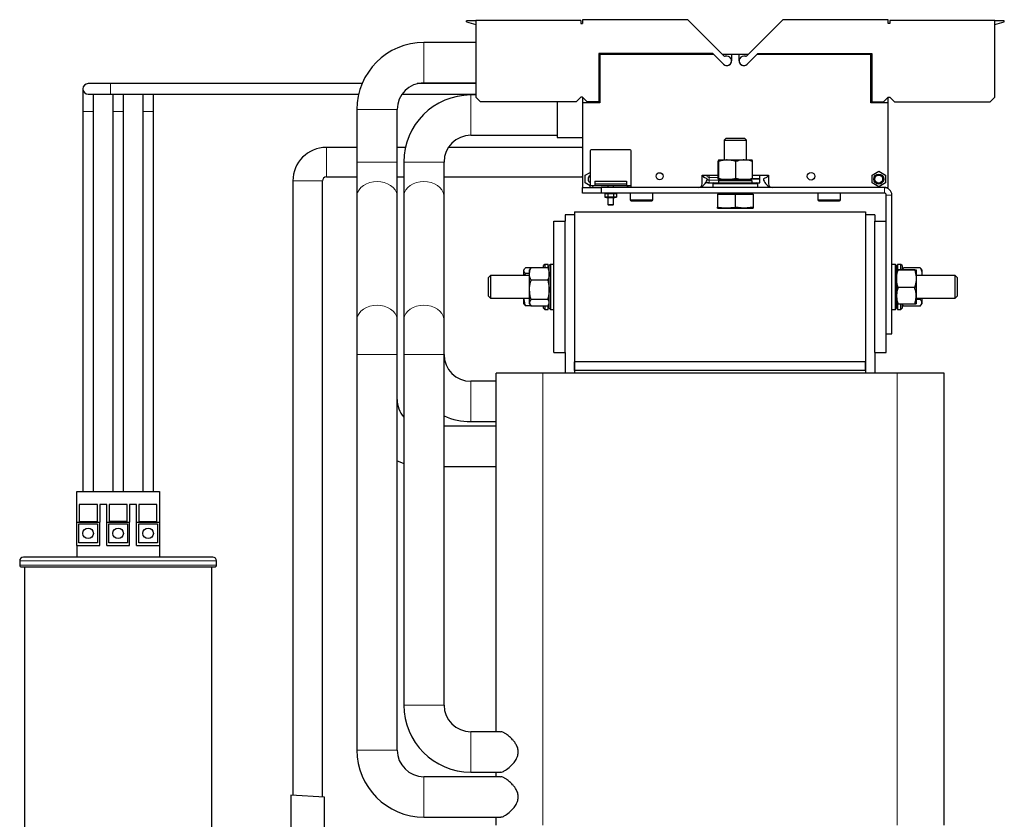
# Model space of a CAD drawing. Header units: millimetres. Extents: x 5 to 418, y 2 to 292.
# Tile 37 of 39: x 189 to 254, y 196 to 250. Entities that reach past the tile are written whole.
import ezdxf

# ---------------------------------------------------------------- set-up
doc = ezdxf.new("R2010")
doc.units = ezdxf.units.MM

msp = doc.modelspace()

# ---------------------------------------------------------------- linework, layer by layer
at = {"color": 7, "linetype": 'Continuous', "lineweight": 25}
for p, q in [((218.3061, 249.4604), (218.3061, 249.5429)), ((218.9311, 249.5429), (218.3061, 249.5429)), ((225.9311, 249.5492), (218.9311, 249.5492)), ((218.9311, 249.5492), (218.9311, 244.4367)), ((225.9311, 249.5492), (225.9311, 249.3617)), ((226.0561, 249.6117), (226.0561, 249.3617)), ((233.0814, 249.6117), (226.0561, 249.6117)), ((235.4854, 247.2076), (233.0814, 249.6117)), ((239.4059, 249.6117), (237.0019, 247.2076)), ((246.4311, 249.6117), (239.4059, 249.6117)), ((246.4311, 249.3617), (246.4311, 249.6117)), ((246.5561, 249.5492), (246.5561, 249.3617)), ((253.5562, 249.5492), (246.5561, 249.5492)), ((253.5562, 244.4367), (253.5562, 249.5492)), ((254.1811, 249.5429), (253.5562, 249.5429)), ((254.1811, 249.4604), (254.1811, 249.5429)), ((218.3061, 249.4604), (218.9311, 249.2929)), ((225.9311, 249.3617), (226.0561, 249.3617)), ((246.5561, 249.3617), (246.4311, 249.3617)), ((253.5562, 249.2929), (254.1811, 249.4604)), ((218.9311, 248.0898), (215.4749, 248.0898)), ((234.7436, 247.3617), (227.1311, 247.3617)), ((227.1311, 247.3617), (227.1311, 244.1242)), ((227.1936, 247.296), (227.1311, 247.2335)), ((227.1999, 247.296), (227.1936, 247.296)), ((227.1999, 247.296), (227.1999, 244.0585)), ((234.8048, 247.296), (227.1999, 247.296)), ((229.0863, 247.296), (229.0435, 247.3617)), ((231.2436, 247.3617), (231.2436, 247.296)), ((233.2436, 247.296), (233.2436, 247.3617)), ((235.4624, 246.6429), (234.7436, 247.3617)), ((235.4602, 246.6407), (234.8048, 247.296)), ((235.1186, 246.9822), (235.1186, 246.9866)), ((235.9936, 247.296), (235.397, 247.296)), ((235.6811, 247.171), (235.5738, 247.171)), ((235.9936, 247.296), (235.9936, 246.8617)), ((236.4936, 247.296), (235.9936, 247.296)), ((236.4936, 246.8617), (236.4936, 247.296)), ((237.0903, 247.296), (236.4936, 247.296)), ((236.9135, 247.171), (236.8061, 247.171)), ((237.0249, 246.6429), (237.7437, 247.3617)), ((237.6825, 247.296), (237.0271, 246.6407)), ((237.3686, 246.9822), (237.3686, 246.9866)), ((245.2874, 247.296), (237.6825, 247.296)), ((237.7437, 247.3617), (245.3562, 247.3617)), ((239.2436, 247.3617), (239.2436, 247.296)), ((241.2436, 247.296), (241.2436, 247.3617)), ((245.2874, 244.0585), (245.2874, 247.296)), ((245.2936, 247.296), (245.2874, 247.296)), ((245.3562, 247.2335), (245.2936, 247.296)), ((245.3562, 247.3617), (245.3562, 244.1242)), ((192.7311, 244.996), (192.7311, 243.496)), ((194.5811, 245.346), (193.0811, 245.346)), ((211.3525, 245.346), (194.5811, 245.346)), ((218.9311, 245.346), (215.0308, 245.346)), ((215.4749, 245.4023), (218.9311, 245.4023)), ((193.0811, 244.646), (194.5811, 244.646)), ((193.4311, 243.496), (193.4311, 244.646)), ((194.5811, 244.646), (211.1253, 244.646)), ((194.7311, 244.646), (194.7311, 243.496)), ((195.4311, 243.496), (195.4311, 244.646)), ((196.7311, 244.646), (196.7311, 243.496)), ((197.4311, 243.496), (197.4311, 244.646)), ((214.0181, 244.646), (218.9311, 244.646)), ((218.9311, 244.5898), (218.5999, 244.5898)), ((219.2436, 244.1242), (218.9311, 244.4367)), ((225.9311, 244.4367), (225.6186, 244.1242)), ((226.0561, 244.4367), (225.9311, 244.4367)), ((226.3686, 244.1242), (226.0561, 244.4367)), ((226.0561, 244.4367), (226.0561, 244.0585)), ((246.1187, 244.1242), (246.4311, 244.4367)), ((246.4311, 244.0585), (246.4311, 244.4367)), ((246.4311, 244.4367), (246.5561, 244.4367)), ((246.5561, 244.4367), (246.8687, 244.1242)), ((253.2437, 244.1242), (253.5562, 244.4367)), ((211.0061, 243.621), (211.0061, 240.121)), ((213.6936, 240.121), (213.6936, 243.621)), ((225.6186, 244.1242), (219.2436, 244.1242)), ((224.3686, 244.1242), (224.3686, 243.246)), ((226.0561, 244.0585), (226.0561, 238.421)), ((227.1999, 244.0585), (226.0561, 244.0585)), ((227.1311, 244.1242), (226.3686, 244.1242)), ((246.4311, 244.0585), (245.2874, 244.0585)), ((245.3562, 244.1242), (246.1187, 244.1242)), ((246.4311, 238.421), (246.4311, 244.0585)), ((246.8687, 244.1242), (253.2437, 244.1242)), ((192.7311, 243.496), (192.7311, 218.146)), ((193.4311, 218.146), (193.4311, 243.496)), ((194.7311, 243.496), (194.7311, 218.146)), ((195.4311, 218.146), (195.4311, 243.496)), ((196.7311, 243.496), (196.7311, 218.146)), ((197.4311, 218.146), (197.4311, 243.496)), ((224.3686, 243.246), (224.3686, 241.746)), ((218.5999, 241.9023), (224.3686, 241.9023)), ((224.3686, 241.746), (226.0561, 241.746)), ((235.6278, 241.721), (235.4936, 241.5868)), ((235.6278, 241.721), (236.8595, 241.721)), ((236.9936, 241.5868), (236.8595, 241.721)), ((211.0061, 241.0929), (208.9686, 241.0929)), ((214.2381, 241.0929), (213.6936, 241.0929)), ((225.9846, 241.0929), (217.1071, 241.0929)), ((226.0561, 241.0929), (225.9846, 241.0929)), ((235.4936, 241.5868), (235.4936, 240.2585)), ((235.4936, 241.5868), (236.9936, 241.5868)), ((236.9936, 240.2585), (236.9936, 241.5868)), ((226.5561, 240.8148), (226.5561, 238.5429)), ((229.1811, 240.9398), (226.6811, 240.9398)), ((229.3061, 238.5429), (229.3061, 240.8148)), ((211.0061, 240.121), (211.0061, 237.8239)), ((213.6936, 237.8239), (213.6936, 240.121)), ((214.1311, 240.121), (214.1311, 237.8239)), ((216.8186, 237.8239), (216.8186, 240.121)), ((235.1034, 240.158), (235.111, 240.231)), ((235.1034, 239.0465), (235.1034, 240.158)), ((235.1183, 240.2563), (235.119, 240.2585)), ((235.119, 240.2585), (235.7047, 240.2585)), ((235.1346, 239.0465), (235.1346, 240.158)), ((235.7047, 240.2585), (236.8294, 240.2585)), ((236.2749, 239.0465), (236.2749, 240.158)), ((236.8294, 240.2585), (237.3683, 240.2585)), ((237.3839, 239.0465), (237.3839, 240.158)), ((208.9686, 239.1242), (211.0061, 239.1242)), ((213.6936, 239.1242), (214.1311, 239.1242)), ((216.8186, 239.1242), (225.9846, 239.1242)), ((225.9846, 239.1242), (226.0561, 239.1242)), ((226.2343, 239.2415), (226.5561, 239.4274)), ((226.2343, 238.7255), (226.2343, 239.2415)), ((226.4595, 239.1242), (226.5561, 239.1242)), ((234.0343, 239.2335), (235.1034, 239.2335)), ((234.0343, 238.671), (234.0343, 239.2335)), ((234.1061, 239.1511), (234.1061, 239.2335)), ((234.3686, 239.0048), (234.1278, 239.1171)), ((237.3839, 239.2335), (238.453, 239.2335)), ((237.8686, 239.0029), (237.8686, 239.2335)), ((238.3595, 239.1171), (238.1186, 239.0048)), ((238.3811, 239.2335), (238.3811, 239.1511)), ((238.453, 239.2335), (238.453, 238.671)), ((245.3593, 239.2415), (245.8061, 239.4995)), ((245.3593, 238.7255), (245.3593, 239.2415)), ((245.8061, 239.4995), (246.253, 239.2415)), ((246.253, 239.2415), (246.253, 238.7255)), ((206.7343, 238.8585), (206.7343, 197.8882)), ((208.703, 197.7788), (208.703, 238.8585)), ((226.0561, 238.046), (226.0561, 238.421)), ((226.0561, 238.421), (227.3061, 238.421)), ((226.5561, 238.5397), (226.2343, 238.7255)), ((226.8487, 238.5429), (226.5561, 238.5429)), ((226.5561, 238.421), (226.5561, 238.5429)), ((226.878, 238.846), (228.9843, 238.846)), ((226.878, 238.846), (226.878, 238.6756)), ((226.878, 238.6756), (226.878, 238.546)), ((226.878, 238.6756), (228.9843, 238.6756)), ((226.878, 238.546), (228.9843, 238.546)), ((227.3061, 238.421), (227.3061, 238.046)), ((246.1811, 238.421), (227.3061, 238.421)), ((227.7436, 238.546), (227.7436, 238.421)), ((228.1186, 238.421), (228.1186, 238.546)), ((228.9843, 238.846), (228.9843, 238.6756)), ((228.9843, 238.6756), (228.9843, 238.546)), ((229.3061, 238.5429), (229.0136, 238.5429)), ((229.3061, 238.421), (229.3061, 238.5429)), ((233.9918, 238.421), (234.1685, 238.6172)), ((234.3686, 238.9173), (234.3686, 239.0048)), ((234.4936, 238.7335), (234.8218, 238.7335)), ((234.8218, 238.7335), (234.7436, 238.6554)), ((234.7436, 238.6554), (234.7436, 238.421)), ((237.7436, 238.6554), (234.7436, 238.6554)), ((234.8218, 238.7335), (237.6655, 238.7335)), ((235.4311, 238.946), (235.1186, 238.871)), ((235.119, 238.946), (235.1186, 238.946)), ((235.1186, 238.871), (235.1186, 238.7335)), ((237.3686, 238.871), (235.1186, 238.871)), ((235.7047, 238.946), (235.119, 238.946)), ((236.8294, 238.946), (235.7047, 238.946)), ((237.3683, 238.946), (236.8294, 238.946)), ((237.3686, 238.871), (237.0561, 238.946)), ((237.2015, 238.946), (237.2015, 238.9127)), ((237.3686, 238.7335), (237.3686, 238.871)), ((237.4292, 239.0017), (237.4292, 239.0029)), ((237.4292, 239.0029), (237.8686, 239.0029)), ((237.8686, 239.0017), (237.4292, 239.0017)), ((237.7436, 238.6554), (237.6655, 238.7335)), ((237.6655, 238.7335), (237.8686, 238.7335)), ((237.7436, 238.421), (237.7436, 238.6554)), ((237.8686, 238.7335), (237.8686, 239.0017)), ((238.1186, 239.0048), (238.1186, 238.9173)), ((238.3189, 238.6172), (238.4955, 238.421)), ((245.8061, 238.4675), (245.3593, 238.7255)), ((246.253, 238.7255), (245.8061, 238.4675)), ((246.1811, 238.421), (246.4311, 238.421)), ((211.0061, 237.8239), (211.0061, 229.5806)), ((213.6936, 229.5806), (213.6936, 237.8239)), ((214.1311, 237.8239), (214.1311, 229.5806)), ((216.8186, 229.5806), (216.8186, 237.8239)), ((227.3061, 238.046), (226.0561, 238.046)), ((246.1811, 238.046), (227.3061, 238.046)), ((227.6436, 238.046), (227.5342, 238.0167)), ((227.5342, 238.0167), (227.7345, 238.0167)), ((227.5342, 238.0167), (227.5342, 237.7754)), ((227.5342, 237.7754), (227.6436, 237.746)), ((227.7345, 237.7754), (227.5342, 237.7754)), ((227.6436, 237.746), (227.9327, 237.746)), ((227.7345, 238.0167), (228.1315, 238.0167)), ((227.7345, 238.0167), (227.7345, 237.7754)), ((228.1315, 237.7754), (227.7345, 237.7754)), ((227.7436, 237.746), (227.7436, 237.2843)), ((227.9327, 237.746), (228.2186, 237.746)), ((228.1186, 237.2843), (228.1186, 237.746)), ((228.1315, 238.0167), (228.3281, 238.0167)), ((228.1315, 237.7754), (228.1315, 238.0167)), ((228.3281, 237.7754), (228.1315, 237.7754)), ((228.3281, 238.0167), (228.2186, 238.046)), ((228.2186, 237.746), (228.3281, 237.7754)), ((228.3281, 238.0167), (228.3281, 237.7754)), ((229.2405, 238.046), (229.2405, 237.5985)), ((230.7468, 237.5985), (230.7468, 238.046)), ((235.0561, 237.971), (235.0561, 237.1004)), ((235.0561, 237.971), (236.2436, 237.971)), ((235.2043, 238.046), (235.161, 237.971)), ((236.2436, 237.971), (236.2436, 237.1004)), ((236.2436, 237.971), (237.4311, 237.971)), ((237.3263, 237.971), (237.283, 238.046)), ((237.4311, 237.971), (237.4311, 237.1004)), ((241.7405, 238.046), (241.7405, 237.5985)), ((243.2468, 237.5985), (243.2468, 238.046)), ((246.3061, 236.171), (246.3061, 237.921)), ((246.6811, 228.671), (246.6811, 237.921)), ((227.7436, 237.2843), (227.782, 237.246)), ((227.7436, 237.2843), (228.1186, 237.2843)), ((228.0803, 237.246), (227.782, 237.246)), ((228.0803, 237.246), (228.1186, 237.2843)), ((229.303, 237.536), (230.6843, 237.536)), ((235.0561, 237.0335), (235.0561, 237.1004)), ((236.8374, 237.0335), (236.2436, 237.1004)), ((237.4311, 237.1004), (236.8374, 237.0335)), ((237.4311, 237.1004), (237.4311, 237.0335)), ((241.803, 237.536), (243.1804, 237.536)), ((243.1804, 237.536), (243.1843, 237.536)), ((225.5186, 236.596), (224.8936, 236.596)), ((224.8936, 236.596), (224.8936, 236.171)), ((225.5186, 236.796), (244.9311, 236.796)), ((225.5186, 236.796), (225.5186, 226.796)), ((225.5186, 236.596), (225.5186, 226.0335)), ((235.0561, 237.0335), (235.6499, 237.0335)), ((235.6499, 237.0335), (236.8374, 237.0335)), ((236.8374, 237.0335), (237.4311, 237.0335)), ((244.9311, 236.796), (244.9311, 226.796)), ((244.9311, 236.596), (244.9311, 226.0335)), ((245.5561, 236.596), (244.9311, 236.596)), ((245.5561, 236.596), (245.5561, 236.171)), ((224.1436, 236.171), (224.8936, 236.171)), ((224.1436, 227.421), (224.1436, 236.171)), ((224.8936, 227.421), (224.8936, 236.171)), ((245.5561, 227.421), (245.5561, 236.171)), ((245.5561, 236.171), (246.3061, 236.171)), ((246.3061, 227.421), (246.3061, 236.171)), ((223.5343, 233.296), (223.4561, 233.2179)), ((223.4561, 233.0742), (223.4561, 233.2179)), ((223.7686, 233.296), (223.5343, 233.296)), ((223.5343, 233.296), (223.5343, 233.0742)), ((223.7686, 233.0362), (223.7686, 233.296)), ((223.8311, 233.1085), (223.7686, 233.1085)), ((223.9093, 233.296), (223.8311, 233.2179)), ((223.8311, 230.3742), (223.8311, 233.2179)), ((224.1436, 233.296), (223.9093, 233.296)), ((223.9093, 233.296), (223.9093, 230.296)), ((246.9155, 233.296), (246.6811, 233.296)), ((246.9936, 233.2179), (246.9155, 233.296)), ((246.9155, 230.296), (246.9155, 233.296)), ((246.9936, 233.2179), (246.9936, 230.3742)), ((247.0561, 233.1085), (246.9936, 233.1085)), ((247.2905, 233.296), (247.0561, 233.296)), ((247.0561, 233.296), (247.0561, 232.9397)), ((247.3686, 233.2179), (247.2905, 233.296)), ((247.2905, 232.9417), (247.2905, 233.296)), ((247.3686, 233.2179), (247.3686, 232.9417)), ((219.9124, 232.546), (219.7874, 232.421)), ((222.5186, 232.546), (219.9124, 232.546)), ((219.9124, 232.546), (219.9124, 231.796)), ((222.1719, 232.9699), (222.1436, 232.921)), ((222.1436, 232.8746), (222.1436, 232.921)), ((222.1436, 232.546), (222.1436, 232.8746)), ((222.2158, 232.546), (222.2441, 232.6899)), ((222.6089, 233.0593), (222.2441, 233.0593)), ((222.5186, 232.6899), (222.2441, 232.6899)), ((222.5597, 232.9922), (222.5186, 232.921)), ((222.5186, 232.6541), (222.5186, 232.921)), ((222.5186, 231.595), (222.5186, 232.6541)), ((222.5618, 232.991), (222.6191, 233.0742)), ((223.7307, 233.0742), (222.6191, 233.0742)), ((223.7307, 233.0742), (223.7872, 232.991)), ((223.8311, 232.921), (223.7899, 232.9926)), ((248.2057, 232.9417), (247.0941, 232.9417)), ((248.2057, 232.8991), (247.0941, 232.8991)), ((247.4097, 232.9922), (247.3806, 232.9417)), ((247.4118, 232.991), (247.4691, 233.0742)), ((247.4215, 232.9417), (247.4691, 233.0742)), ((248.5807, 233.0742), (247.4691, 233.0742)), ((248.3061, 232.9204), (248.3061, 232.3263)), ((250.9124, 232.546), (248.3061, 232.546)), ((248.5807, 233.0742), (248.6372, 232.991)), ((248.6811, 232.921), (248.6399, 232.9926)), ((248.6811, 232.921), (248.6811, 232.6541)), ((248.6811, 232.6541), (248.6811, 232.546)), ((251.0374, 232.421), (250.9124, 232.546)), ((250.9124, 231.796), (250.9124, 232.546)), ((219.7874, 231.796), (219.7874, 232.421)), ((219.7874, 231.171), (219.7874, 231.796)), ((219.9124, 231.796), (219.9124, 231.046)), ((223.7307, 232.2341), (222.6191, 232.2341)), ((248.3061, 232.3263), (248.3061, 231.2019)), ((250.9124, 231.046), (250.9124, 231.796)), ((251.0374, 232.421), (251.0374, 231.796)), ((251.0374, 231.796), (251.0374, 231.171)), ((219.7874, 231.171), (219.9124, 231.046)), ((222.5186, 230.7369), (222.5186, 231.595)), ((248.2057, 231.7534), (247.0941, 231.7534)), ((248.3061, 231.2019), (248.3061, 230.6716)), ((250.9124, 231.046), (251.0374, 231.171)), ((219.9124, 231.046), (222.5186, 231.046)), ((222.1517, 231.046), (222.1436, 230.9797)), ((222.1436, 230.9797), (222.1436, 231.046)), ((222.1436, 230.671), (222.1436, 230.9797)), ((222.1436, 230.671), (222.1719, 230.6222)), ((222.6089, 230.5328), (222.2441, 230.5328)), ((222.5186, 230.671), (222.5186, 230.7369)), ((222.5186, 230.671), (222.5597, 230.5999)), ((223.7307, 230.956), (222.6191, 230.956)), ((223.7307, 230.5179), (222.6191, 230.5179)), ((223.4561, 230.3742), (223.4561, 230.5179)), ((223.5343, 230.5179), (223.5343, 230.296)), ((223.7686, 230.296), (223.7686, 230.5602)), ((223.7686, 230.4835), (223.8311, 230.4835)), ((223.7899, 230.5995), (223.8311, 230.671)), ((246.9936, 230.4835), (247.0561, 230.4835)), ((247.0561, 230.6468), (247.0561, 230.296)), ((248.2057, 230.6503), (247.0941, 230.6503)), ((247.2905, 230.296), (247.2905, 230.6503)), ((247.3686, 230.6503), (247.3686, 230.3742)), ((247.3806, 230.6503), (247.4097, 230.5999)), ((247.4118, 230.6011), (247.4691, 230.5179)), ((248.5807, 230.5179), (247.4691, 230.5179)), ((248.3061, 231.046), (250.9124, 231.046)), ((248.5807, 230.956), (248.3061, 230.956)), ((248.6048, 231.046), (248.5807, 230.956)), ((248.6399, 230.5995), (248.6811, 230.671)), ((248.6811, 231.046), (248.6811, 230.7369)), ((248.6811, 230.7369), (248.6811, 230.671)), ((223.4561, 230.3742), (223.5343, 230.296)), ((223.5343, 230.296), (223.7686, 230.296)), ((223.8311, 230.3742), (223.9093, 230.296)), ((223.9093, 230.296), (224.1436, 230.296)), ((246.6811, 230.296), (246.9155, 230.296)), ((246.9155, 230.296), (246.9936, 230.3742)), ((247.0561, 230.296), (247.2905, 230.296)), ((247.2905, 230.296), (247.3686, 230.3742)), ((211.0061, 229.5806), (211.0061, 227.2835)), ((213.6936, 227.2835), (213.6936, 229.5806)), ((214.1311, 229.5806), (214.1311, 227.2835)), ((216.8186, 227.2835), (216.8186, 229.5806)), ((246.3061, 228.671), (246.6811, 228.671)), ((211.0061, 227.2835), (211.0061, 200.9085)), ((213.6936, 200.9085), (213.6936, 227.2835)), ((214.1311, 227.2835), (214.1311, 203.9085)), ((216.8186, 203.9085), (216.8186, 227.2835)), ((224.1436, 227.421), (224.8936, 227.421)), ((224.8936, 227.421), (224.8936, 226.0335)), ((245.5561, 227.421), (246.3061, 227.421)), ((245.5561, 227.421), (245.5561, 226.0335)), ((225.5186, 226.221), (225.5186, 226.796)), ((244.9311, 226.796), (225.5186, 226.796)), ((244.9311, 226.221), (244.9311, 226.796)), ((220.2874, 202.1273), (220.2874, 226.0335)), ((223.4124, 226.0335), (220.2874, 226.0335)), ((247.0374, 226.0335), (223.4124, 226.0335)), ((244.9311, 226.221), (225.5186, 226.221)), ((225.5186, 226.221), (225.5186, 226.0335)), ((244.9311, 226.221), (244.9311, 226.0335)), ((250.1624, 226.0335), (247.0374, 226.0335)), ((250.1624, 195.9085), (250.1624, 226.0335)), ((220.2874, 225.5023), (218.5999, 225.5023)), ((218.5999, 222.8148), (220.2874, 222.8148)), ((220.2874, 222.5023), (216.8186, 222.5023)), ((216.8186, 219.8148), (220.2874, 219.8148)), ((192.3311, 218.146), (197.8311, 218.146)), ((192.3311, 216.1085), (192.3311, 218.146)), ((197.8311, 218.146), (197.8311, 216.1085)), ((193.7036, 217.2849), (192.4911, 217.2849)), ((192.4911, 217.2849), (192.4911, 216.146)), ((193.7036, 216.146), (193.7036, 217.2849)), ((194.3255, 217.2737), (193.853, 217.2737)), ((193.853, 217.2737), (193.853, 216.1085)), ((194.3255, 216.1085), (194.3255, 217.2737)), ((194.4749, 217.2849), (194.4749, 216.146)), ((195.6874, 217.2849), (194.4749, 217.2849)), ((195.6874, 216.146), (195.6874, 217.2849)), ((196.3093, 217.2737), (195.8368, 217.2737)), ((195.8368, 217.2737), (195.8368, 216.1085)), ((196.3093, 216.1085), (196.3093, 217.2737)), ((197.6711, 217.2849), (196.4586, 217.2849)), ((196.4586, 217.2849), (196.4586, 216.146)), ((197.6711, 216.146), (197.6711, 217.2849)), ((192.3311, 216.1085), (193.853, 216.1085)), ((192.3311, 214.5585), (192.3311, 216.1085)), ((192.4911, 216.146), (193.7036, 216.146)), ((193.853, 214.5585), (193.853, 216.1085)), ((194.3255, 216.1085), (195.8368, 216.1085)), ((194.3255, 214.5585), (194.3255, 216.1085)), ((195.6874, 216.146), (194.4749, 216.146)), ((195.8368, 214.5585), (195.8368, 216.1085)), ((196.3093, 216.1085), (197.8311, 216.1085)), ((196.3093, 214.5585), (196.3093, 216.1085)), ((196.4586, 216.146), (197.6711, 216.146)), ((197.8311, 216.1085), (197.8311, 214.5585)), ((192.4561, 215.9835), (193.7061, 215.9835)), ((192.4561, 214.7335), (192.4561, 215.9835)), ((193.7061, 215.9835), (193.7061, 214.7335)), ((194.4561, 215.9835), (195.7061, 215.9835)), ((194.4561, 214.7335), (194.4561, 215.9835)), ((195.7061, 215.9835), (195.7061, 214.7335)), ((196.4561, 214.7335), (196.4561, 215.9835)), ((196.4561, 215.9835), (197.7061, 215.9835)), ((197.7061, 215.9835), (197.7061, 214.7335)), ((193.7061, 214.7335), (192.4561, 214.7335)), ((195.7061, 214.7335), (194.4561, 214.7335)), ((197.7061, 214.7335), (196.4561, 214.7335)), ((192.3311, 214.5585), (193.853, 214.5585)), ((192.3311, 214.5585), (192.3311, 213.771)), ((194.3255, 214.5585), (195.8368, 214.5585)), ((196.3093, 214.5585), (197.8311, 214.5585)), ((197.8311, 214.5585), (197.8311, 213.771)), ((188.5186, 213.521), (188.5186, 213.246)), ((201.3936, 213.771), (188.7686, 213.771)), ((201.6436, 213.246), (201.6436, 213.521)), ((188.6436, 213.121), (201.5186, 213.121)), ((188.8311, 213.121), (188.8311, 193.396)), ((201.3311, 193.396), (201.3311, 213.121)), ((220.5864, 202.1273), (218.5999, 202.1273)), ((220.5864, 199.1273), (215.4749, 199.1273)), ((218.5999, 199.4398), (220.5811, 199.4398)), ((220.2874, 199.1273), (220.2874, 199.4398)), ((206.5936, 197.896), (206.5936, 194.196)), ((208.8436, 197.771), (206.5936, 197.896)), ((208.8436, 194.9023), (208.8436, 197.771)), ((215.4749, 196.4398), (220.5811, 196.4398)), ((220.2874, 195.9085), (220.2874, 196.4398))]:
    msp.add_line(p, q, dxfattribs=at)
at = {"color": 7, "linetype": 'Continuous', "lineweight": 18}
for p, q in [((215.4749, 248.0898), (215.4749, 245.4023)), ((228.1186, 247.296), (228.1186, 247.3617)), ((228.4259, 247.296), (228.3686, 247.3617)), ((194.5811, 245.346), (194.5811, 244.996)), ((194.5811, 244.996), (194.5811, 244.646)), ((218.5999, 244.5898), (218.5999, 241.9023)), ((211.0061, 243.621), (213.6936, 243.621)), ((192.7311, 243.496), (193.4311, 243.496)), ((194.7311, 243.496), (195.4311, 243.496)), ((196.7311, 243.496), (197.4311, 243.496)), ((208.9686, 241.0929), (208.9686, 239.1242)), ((211.0061, 240.121), (213.6936, 240.121)), ((214.1311, 240.121), (216.8186, 240.121)), ((234.4936, 239.1501), (234.4936, 239.0919)), ((234.4936, 239.0919), (234.4936, 238.9127)), ((234.4936, 239.0919), (235.1034, 239.0919)), ((206.7343, 238.8585), (208.703, 238.8585)), ((235.2923, 238.9127), (234.4936, 238.9127)), ((237.2015, 238.9127), (237.195, 238.9127)), ((246.1811, 238.046), (246.1811, 238.421)), ((246.6811, 237.921), (246.3061, 237.921)), ((229.2405, 237.5985), (230.7468, 237.5985)), ((241.7405, 237.5985), (243.2425, 237.5985)), ((243.2425, 237.5985), (243.2468, 237.5985)), ((211.0061, 227.2835), (213.6936, 227.2835)), ((214.1311, 227.2835), (216.8186, 227.2835)), ((223.4124, 195.9085), (223.4124, 226.0335)), ((247.0374, 195.9085), (247.0374, 226.0335)), ((218.5999, 222.8148), (218.5999, 225.5023)), ((201.6436, 213.521), (188.5186, 213.521)), ((201.6436, 213.246), (188.5186, 213.246)), ((214.1311, 203.9085), (216.8186, 203.9085)), ((218.5999, 199.4398), (218.5999, 202.1273)), ((211.0061, 200.9085), (213.6936, 200.9085)), ((215.4749, 196.4398), (215.4749, 199.1273))]:
    msp.add_line(p, q, dxfattribs=at)
at = {"color": 7, "linetype": 'Continuous', "lineweight": 18, "flags": 128}
for points in [[(211.0061, 237.8239), (211.0119, 237.9151), (211.0574, 238.0942), (211.147, 238.2642), (211.2776, 238.4192), (211.4446, 238.5539), (211.6425, 238.6637), (211.8645, 238.745), (212.103, 238.7949), (212.3499, 238.8117), (212.5968, 238.7949), (212.8353, 238.745), (213.0573, 238.6637), (213.2552, 238.5539), (213.4222, 238.4192), (213.5528, 238.2642), (213.6424, 238.0942), (213.6879, 237.9151), (213.6936, 237.8239)], [(214.1311, 237.8239), (214.1369, 237.9151), (214.1824, 238.0942), (214.272, 238.2642), (214.4026, 238.4192), (214.5696, 238.5539), (214.7675, 238.6637), (214.9895, 238.745), (215.228, 238.7949), (215.4749, 238.8117), (215.7218, 238.7949), (215.9603, 238.745), (216.1823, 238.6637), (216.3802, 238.5539), (216.5472, 238.4192), (216.6778, 238.2642), (216.7674, 238.0942), (216.8129, 237.9151), (216.8186, 237.8239)], [(211.0061, 229.5806), (211.0119, 229.6718), (211.0574, 229.851), (211.147, 230.0209), (211.2776, 230.1759), (211.4446, 230.3106), (211.6425, 230.4204), (211.8645, 230.5017), (212.103, 230.5516), (212.3499, 230.5684), (212.5968, 230.5516), (212.8353, 230.5017), (213.0573, 230.4204), (213.2552, 230.3106), (213.4222, 230.1759), (213.5528, 230.0209), (213.6424, 229.851), (213.6879, 229.6718), (213.6936, 229.5806)], [(214.1311, 229.5806), (214.1369, 229.6718), (214.1824, 229.851), (214.272, 230.0209), (214.4026, 230.1759), (214.5696, 230.3106), (214.7675, 230.4204), (214.9895, 230.5017), (215.228, 230.5516), (215.4749, 230.5684), (215.7218, 230.5516), (215.9603, 230.5017), (216.1823, 230.4204), (216.3802, 230.3106), (216.5472, 230.1759), (216.6778, 230.0209), (216.7674, 229.851), (216.8129, 229.6718), (216.8186, 229.5806)]]:
    msp.add_lwpolyline(points, dxfattribs=at)
at = {"color": 7, "linetype": 'Continuous', "lineweight": 25, "flags": 128}
msp.add_lwpolyline([(213.6936, 220.1851), (214.094, 220.0335), (214.1311, 220.0216)], dxfattribs=at)
at = {"color": 7, "linetype": 'Continuous', "lineweight": 25}
for centre, radius in [((231.1936, 239.171), 0.2362), ((241.2936, 239.171), 0.2512), ((245.8061, 238.9835), 0.335), ((245.8061, 238.9835), 0.2625), ((193.0811, 215.3585), 0.35), ((195.0811, 215.3585), 0.35), ((197.0811, 215.3585), 0.35)]:
    msp.add_circle(centre, radius, dxfattribs=at)
for centre, radius, start, end in [((215.4749, 243.621), 4.4688, 90, 180), ((235.6811, 246.8617), 0.3094, 225.000001, 89.999983), ((235.5738, 247.296), 0.125, 225.000012, 269.999963), ((236.8061, 246.8617), 0.3094, 90.000017, 314.999999), ((236.9135, 247.296), 0.125, 270.000037, 314.999988), ((235.6811, 246.8617), 0.3125, 225, 0), ((236.8061, 246.8617), 0.3125, 180, 315), ((193.0811, 244.996), 0.35, 90, 180), ((193.0811, 244.996), 0.35, 180, 270), ((215.4749, 243.621), 1.7812, 90, 180), ((218.5999, 240.121), 4.4688, 90, 180), ((218.5999, 240.121), 1.7813, 90, 180), ((208.9686, 238.8585), 2.2344, 90, 180), ((226.6811, 240.8148), 0.125, 90, 180), ((229.1811, 240.8148), 0.125, 0, 90), ((208.9686, 238.8585), 0.2656, 90, 180), ((226.6811, 238.9835), 0.2625, 118.43689, 241.56311), ((234.1436, 239.1511), 0.0375, 180.000003, 244.989613), ((238.3436, 239.1511), 0.0375, 295.010387, 359.999997), ((226.8829, 238.3585), 0.1875, 91.497506, 100.525807), ((228.9794, 238.3585), 0.1875, 79.474193, 88.502494), ((233.7843, 238.671), 0.25, 270, 0), ((233.2395, 239.4534), 1.25, 318.008179, 334.600673), ((239.2477, 239.4537), 1.25, 205.414236, 222.009943), ((238.703, 238.671), 0.25, 180, 270), ((246.1811, 237.921), 0.5, 0, 90), ((246.1811, 237.921), 0.125, 0, 90), ((229.303, 237.5985), 0.0625, 180, 270), ((230.6843, 237.5985), 0.0625, 270, 0), ((241.803, 237.5985), 0.0625, 180, 270), ((243.1843, 237.5985), 0.0625, 270, 0), ((218.5999, 227.2835), 1.7812, 180, 270), ((215.4749, 224.2835), 1.7812, 180, 221.028254), ((218.5999, 227.2835), 4.4688, 246.509226, 270), ((188.7686, 213.521), 0.25, 90, 180), ((201.3936, 213.521), 0.25, 0, 90), ((188.6436, 213.246), 0.125, 180, 270), ((201.5186, 213.246), 0.125, 270, 0), ((218.5999, 203.9085), 4.4688, 180, 270), ((218.5999, 203.9085), 1.7813, 180, 270), ((215.4749, 200.9085), 4.4688, 180, 270), ((215.4749, 200.9085), 1.7812, 180, 270)]:
    msp.add_arc(centre, radius, start, end, dxfattribs=at)
at = {"color": 7, "linetype": 'Continuous', "lineweight": 18}
for centre, start, end in [((225.9288, 240.9745), 13.453023, 64.754856), ((225.9288, 239.2426), 295.245144, 346.546977)]:
    msp.add_arc(centre, 0.1309, start, end, dxfattribs=at)
for points, knots in [([(229.0227, 247.3617), (229.0303, 247.3511), (229.0453, 247.3302), (229.0589, 247.3073), (229.0656, 247.296)], [0, 0, 0, 0, 0.5089834, 1, 1, 1, 1]), ([(234.2253, 239.0717), (234.2023, 239.089), (234.1609, 239.1202), (234.123, 239.1552), (234.1061, 239.1708)], [0, 0, 0, 0, 0.554796, 1, 1, 1, 1]), ([(234.4936, 239.0919), (234.4861, 239.0929), (234.4689, 239.0951), (234.443, 239.1086), (234.3955, 239.1406), (234.348, 239.1831), (234.315, 239.222), (234.3052, 239.2335)], [0, 0, 0, 0, 0.0926446, 0.2099156, 0.3551208, 0.8079528, 1, 1, 1, 1]), ([(234.4936, 239.2335), (234.4936, 239.2227), (234.4936, 239.1999), (234.4936, 239.1673), (234.4936, 239.1501)], [0, 0, 0, 0, 0.471449, 1, 1, 1, 1]), ([(234.4936, 238.9127), (234.4819, 238.9143), (234.4545, 238.9179), (234.4124, 238.9373), (234.3842, 238.9553), (234.3686, 238.9653)], [0, 0, 0, 0, 0.2525373, 0.5874722, 1, 1, 1, 1])]:
    msp.add_open_spline(points, degree=3, knots=knots, dxfattribs=at)
at = {"color": 7, "linetype": 'Continuous', "lineweight": 25}
for points, knots in [([(235.119, 240.2585), (235.1193, 240.2584), (235.1221, 240.2575), (235.1274, 240.2356), (235.1322, 240.184), (235.1346, 240.158)], [0, 0, 0, 0, 0.07009003, 0.53078443, 1, 1, 1, 1]), ([(235.7047, 240.2585), (235.6912, 240.2584), (235.5889, 240.2575), (235.3959, 240.2356), (235.2222, 240.184), (235.1346, 240.158)], [0, 0, 0, 0, 0.07009, 0.5307844, 1, 1, 1, 1]), ([(236.2749, 240.158), (236.1823, 240.1861), (235.9954, 240.2428), (235.8022, 240.2533), (235.7047, 240.2585)], [0, 0, 0, 0, 0.495458, 1, 1, 1, 1]), ([(236.8294, 240.2585), (236.7847, 240.2574), (236.5971, 240.2524), (236.4142, 240.1989), (236.2749, 240.158)], [0, 0, 0, 0, 0.2381018, 1, 1, 1, 1]), ([(237.3839, 240.158), (237.3444, 240.171), (237.1638, 240.2302), (236.9761, 240.2461), (236.8294, 240.2585)], [0, 0, 0, 0, 0.2189524, 1, 1, 1, 1]), ([(237.3839, 240.158), (237.3814, 240.1863), (237.3765, 240.2409), (237.3714, 240.2512), (237.369, 240.2562)], [0, 0, 0, 0, 0.5175407, 1, 1, 1, 1]), ([(235.119, 238.946), (235.1186, 238.9461), (235.1158, 238.9471), (235.1105, 238.969), (235.1058, 239.0205), (235.1034, 239.0465)], [0, 0, 0, 0, 0.07009, 0.5307844, 1, 1, 1, 1]), ([(235.1346, 239.0465), (235.1321, 239.0184), (235.1269, 238.9617), (235.1216, 238.9513), (235.119, 238.946)], [0, 0, 0, 0, 0.49545796, 1, 1, 1, 1]), ([(235.1346, 239.0465), (235.2272, 239.0184), (235.4141, 238.9617), (235.6073, 238.9513), (235.7047, 238.946)], [0, 0, 0, 0, 0.495458, 1, 1, 1, 1]), ([(235.7047, 238.946), (235.7182, 238.9461), (235.8206, 238.9471), (236.0136, 238.969), (236.1872, 239.0205), (236.2749, 239.0465)], [0, 0, 0, 0, 0.07009, 0.5307844, 1, 1, 1, 1]), ([(236.2749, 239.0465), (236.4142, 239.0057), (236.5971, 238.9521), (236.7847, 238.9472), (236.8294, 238.946)], [0, 0, 0, 0, 0.76189818, 1, 1, 1, 1]), ([(236.8294, 238.946), (236.9761, 238.9584), (237.1638, 238.9743), (237.3444, 239.0335), (237.3839, 239.0465)], [0, 0, 0, 0, 0.7810476, 1, 1, 1, 1]), ([(237.3694, 238.9466), (237.3719, 238.9533), (237.3768, 238.9669), (237.3815, 239.0198), (237.3839, 239.0465)], [0, 0, 0, 0, 0.4954183, 1, 1, 1, 1]), ([(226.8487, 238.5429), (226.837, 238.5398), (226.7824, 238.5255), (226.7363, 238.481), (226.717, 238.4426), (226.7061, 238.421)], [0, 0, 0, 0, 0.1071494, 0.49899255, 1, 1, 1, 1]), ([(229.0136, 238.5429), (229.0271, 238.5392), (229.0808, 238.5245), (229.1263, 238.4804), (229.1453, 238.4426), (229.1561, 238.421)], [0, 0, 0, 0, 0.1249791, 0.499128, 1, 1, 1, 1]), ([(234.2691, 238.768), (234.2841, 238.7646), (234.3579, 238.7474), (234.4334, 238.7397), (234.4936, 238.7335)], [0, 0, 0, 0, 0.2021636, 1, 1, 1, 1]), ([(234.4936, 238.7335), (234.4818, 238.734), (234.4542, 238.7352), (234.4004, 238.7432), (234.3367, 238.7549), (234.2919, 238.7656), (234.2709, 238.7706)], [0, 0, 0, 0, 0.1313947, 0.3071658, 0.6758631, 1, 1, 1, 1]), ([(235.6499, 237.0335), (235.5001, 237.041), (235.3009, 237.0509), (235.1048, 237.0905), (235.0561, 237.1004)], [0, 0, 0, 0, 0.7518816, 1, 1, 1, 1]), ([(236.2436, 237.1004), (236.2378, 237.0992), (236.0421, 237.0582), (235.843, 237.0457), (235.6499, 237.0335)], [0, 0, 0, 0, 0.0298735, 1, 1, 1, 1]), ([(222.1436, 232.8746), (222.1438, 232.879), (222.1447, 232.9121), (222.1666, 232.9746), (222.2181, 233.0309), (222.2441, 233.0593)], [0, 0, 0, 0, 0.07009, 0.5307844, 1, 1, 1, 1]), ([(222.2441, 232.6899), (222.216, 232.7199), (222.1594, 232.7805), (222.1489, 232.843), (222.1436, 232.8746)], [0, 0, 0, 0, 0.495458, 1, 1, 1, 1]), ([(222.5186, 232.6541), (222.5188, 232.6641), (222.5197, 232.7395), (222.5416, 232.8816), (222.5931, 233.0096), (222.6191, 233.0742)], [0, 0, 0, 0, 0.07009, 0.5307844, 1, 1, 1, 1]), ([(222.6191, 232.2341), (222.591, 232.3023), (222.5344, 232.44), (222.5239, 232.5823), (222.5186, 232.6541)], [0, 0, 0, 0, 0.49545796, 1, 1, 1, 1]), ([(223.7307, 233.0742), (223.7588, 233.006), (223.8154, 232.8683), (223.8259, 232.726), (223.8311, 232.6541)], [0, 0, 0, 0, 0.495458, 1, 1, 1, 1]), ([(223.8311, 232.6541), (223.831, 232.6442), (223.8301, 232.5688), (223.8082, 232.4266), (223.7567, 232.2987), (223.7307, 232.2341)], [0, 0, 0, 0, 0.07009, 0.5307844, 1, 1, 1, 1]), ([(246.9936, 232.9204), (246.9938, 232.9209), (246.9947, 232.9248), (247.0166, 232.932), (247.0681, 232.9385), (247.0941, 232.9417)], [0, 0, 0, 0, 0.07009003, 0.53078443, 1, 1, 1, 1]), ([(247.0941, 232.8991), (247.066, 232.9026), (247.0094, 232.9096), (246.9989, 232.9168), (246.9936, 232.9204)], [0, 0, 0, 0, 0.49545796, 1, 1, 1, 1]), ([(246.9936, 232.3263), (246.9948, 232.3724), (246.9997, 232.5663), (247.0533, 232.7552), (247.0941, 232.8991)], [0, 0, 0, 0, 0.2381018, 1, 1, 1, 1]), ([(248.2057, 232.9417), (248.2338, 232.9383), (248.2904, 232.9313), (248.3009, 232.9241), (248.3061, 232.9204)], [0, 0, 0, 0, 0.495458, 1, 1, 1, 1]), ([(248.3061, 232.9204), (248.306, 232.9199), (248.3051, 232.9161), (248.2832, 232.9089), (248.2317, 232.9024), (248.2057, 232.8991)], [0, 0, 0, 0, 0.07009, 0.5307844, 1, 1, 1, 1]), ([(248.2057, 232.8991), (248.2465, 232.7552), (248.3001, 232.5663), (248.305, 232.3724), (248.3061, 232.3263)], [0, 0, 0, 0, 0.7618982, 1, 1, 1, 1]), ([(248.5807, 233.0742), (248.6088, 233.006), (248.6654, 232.8683), (248.6759, 232.726), (248.6811, 232.6541)], [0, 0, 0, 0, 0.495458, 1, 1, 1, 1]), ([(248.6811, 232.6541), (248.6812, 232.6442), (248.6812, 232.608), (248.6739, 232.5721), (248.6686, 232.546)], [0, 0, 0, 0, 0.2753207, 1, 1, 1, 1]), ([(222.5186, 231.595), (222.5198, 231.6465), (222.5247, 231.8628), (222.5783, 232.0735), (222.6191, 232.2341)], [0, 0, 0, 0, 0.2381018, 1, 1, 1, 1]), ([(223.7307, 232.2341), (223.7715, 232.0735), (223.8251, 231.8628), (223.83, 231.6465), (223.8311, 231.595)], [0, 0, 0, 0, 0.7618982, 1, 1, 1, 1]), ([(247.0941, 231.7534), (247.0812, 231.7943), (247.022, 231.9808), (247.0061, 232.1748), (246.9936, 232.3263)], [0, 0, 0, 0, 0.21895241, 1, 1, 1, 1]), ([(248.3061, 232.3263), (248.2937, 232.1748), (248.2778, 231.9808), (248.2186, 231.7943), (248.2057, 231.7534)], [0, 0, 0, 0, 0.7810476, 1, 1, 1, 1]), ([(222.6191, 230.956), (222.6062, 231.0015), (222.547, 231.2097), (222.5311, 231.426), (222.5186, 231.595)], [0, 0, 0, 0, 0.2189524, 1, 1, 1, 1]), ([(223.8311, 231.595), (223.8187, 231.426), (223.8028, 231.2097), (223.7436, 231.0015), (223.7307, 230.956)], [0, 0, 0, 0, 0.7810476, 1, 1, 1, 1]), ([(247.0941, 231.7534), (247.066, 231.6638), (247.0094, 231.4831), (246.9989, 231.2962), (246.9936, 231.2019)], [0, 0, 0, 0, 0.495458, 1, 1, 1, 1]), ([(246.9936, 231.2019), (246.9938, 231.1888), (246.9947, 231.0898), (247.0166, 230.9031), (247.0681, 230.7351), (247.0941, 230.6503)], [0, 0, 0, 0, 0.07009003, 0.53078443, 1, 1, 1, 1]), ([(248.3061, 231.2019), (248.306, 231.2149), (248.3051, 231.314), (248.2832, 231.5006), (248.2317, 231.6686), (248.2057, 231.7534)], [0, 0, 0, 0, 0.07009, 0.5307844, 1, 1, 1, 1]), ([(248.2057, 230.6503), (248.2338, 230.7399), (248.2904, 230.9207), (248.3009, 231.1076), (248.3061, 231.2019)], [0, 0, 0, 0, 0.495458, 1, 1, 1, 1]), ([(222.1436, 230.9797), (222.1438, 230.9691), (222.1447, 230.8889), (222.1666, 230.7376), (222.2181, 230.6015), (222.2441, 230.5328)], [0, 0, 0, 0, 0.07009, 0.5307844, 1, 1, 1, 1]), ([(222.1726, 230.6226), (222.1731, 230.6212), (222.1834, 230.5906), (222.2145, 230.561), (222.2441, 230.5328)], [0, 0, 0, 0, 0.0454225, 1, 1, 1, 1]), ([(222.6191, 230.956), (222.591, 230.9204), (222.5344, 230.8486), (222.5239, 230.7744), (222.5186, 230.7369)], [0, 0, 0, 0, 0.495458, 1, 1, 1, 1]), ([(222.5186, 230.7369), (222.5188, 230.7317), (222.5197, 230.6924), (222.5416, 230.6183), (222.5931, 230.5516), (222.6191, 230.5179)], [0, 0, 0, 0, 0.07009, 0.5307844, 1, 1, 1, 1]), ([(223.8311, 230.7369), (223.831, 230.7421), (223.8301, 230.7814), (223.8082, 230.8556), (223.7567, 230.9223), (223.7307, 230.956)], [0, 0, 0, 0, 0.07009, 0.5307844, 1, 1, 1, 1]), ([(223.7307, 230.5179), (223.7588, 230.5535), (223.8154, 230.6253), (223.8259, 230.6995), (223.8311, 230.7369)], [0, 0, 0, 0, 0.495458, 1, 1, 1, 1]), ([(246.9936, 230.6716), (246.9938, 230.6711), (246.9947, 230.6673), (247.0166, 230.6601), (247.0681, 230.6536), (247.0941, 230.6503)], [0, 0, 0, 0, 0.07009, 0.5307844, 1, 1, 1, 1]), ([(248.2057, 230.6503), (248.2338, 230.6538), (248.2904, 230.6608), (248.3009, 230.668), (248.3061, 230.6716)], [0, 0, 0, 0, 0.495458, 1, 1, 1, 1]), ([(248.6811, 230.7369), (248.681, 230.7421), (248.6801, 230.7814), (248.6582, 230.8556), (248.6067, 230.9223), (248.5807, 230.956)], [0, 0, 0, 0, 0.07009, 0.5307844, 1, 1, 1, 1]), ([(248.5807, 230.5179), (248.6088, 230.5535), (248.6654, 230.6253), (248.6759, 230.6995), (248.6811, 230.7369)], [0, 0, 0, 0, 0.495458, 1, 1, 1, 1]), ([(220.5811, 199.4477), (220.5896, 199.4452), (220.655, 199.4259), (220.8493, 199.5179), (221.1059, 199.6894), (221.3468, 199.9159), (221.5371, 200.1399), (221.6913, 200.3959), (221.7753, 200.6795), (221.7616, 200.9707), (221.6622, 201.2223), (221.53, 201.4303), (221.3736, 201.6218), (221.1859, 201.8055), (220.9912, 201.9583), (220.8186, 202.0598), (220.6792, 202.1244), (220.6136, 202.1142), (220.5864, 202.11)], [0, 0, 0, 0, 0.0141258, 0.1089999, 0.2201832, 0.2864412, 0.3544985, 0.4232409, 0.4792384, 0.5356174, 0.597705, 0.6468227, 0.6972265, 0.7672157, 0.8392301, 0.8975428, 0.9573995, 1, 1, 1, 1]), ([(220.5811, 196.4477), (220.5896, 196.4452), (220.655, 196.4259), (220.8493, 196.5179), (221.1059, 196.6894), (221.3468, 196.9159), (221.5371, 197.1399), (221.6913, 197.3959), (221.7753, 197.6795), (221.7616, 197.9707), (221.6622, 198.2223), (221.53, 198.4303), (221.3736, 198.6218), (221.1859, 198.8055), (220.9912, 198.9583), (220.8186, 199.0598), (220.6792, 199.1244), (220.6136, 199.1142), (220.5864, 199.11)], [0, 0, 0, 0, 0.0141258, 0.1089999, 0.2201832, 0.2864412, 0.3544985, 0.4232409, 0.4792384, 0.5356174, 0.597705, 0.6468227, 0.6972265, 0.7672157, 0.8392301, 0.8975428, 0.9573995, 1, 1, 1, 1])]:
    msp.add_open_spline(points, degree=3, knots=knots, dxfattribs=at)
at = {"color": 7, "linetype": 'Continuous', "lineweight": 18}
msp.add_open_spline([(234.4936, 238.9127), (234.4936, 238.8892), (234.4936, 238.8423), (234.4936, 238.783), (234.4936, 238.7416), (234.4936, 238.7362), (234.4936, 238.7335)], degree=3, dxfattribs=at)

doc.saveas('drawing.dxf')
